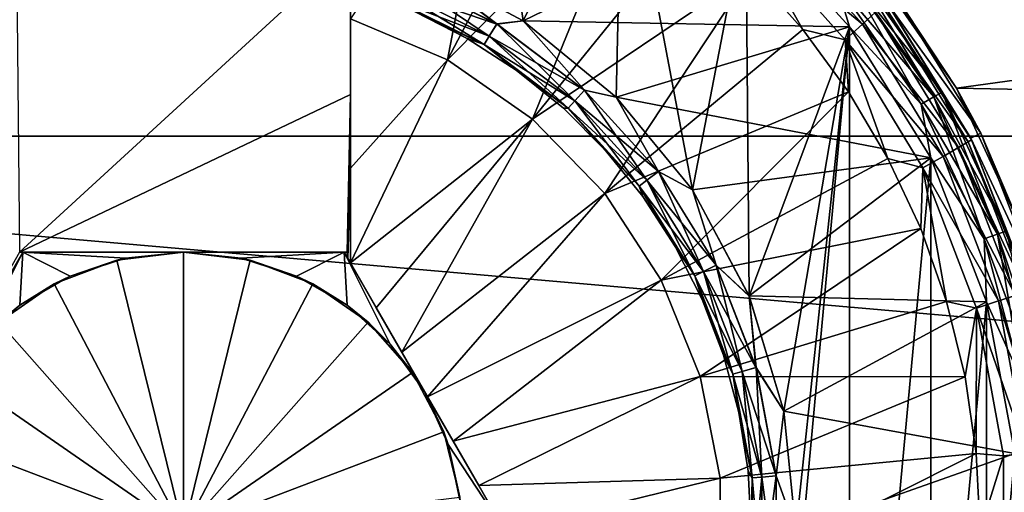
# Model space of a CAD drawing. Header units: metres. Extents: x -82 to 113, y -109 to 109.
# Tile 215 of 256: x -66.26 to -61.83, y 76.67 to 78.79. Entities that reach past the tile are written whole.
import ezdxf

# ---------------------------------------------------------------- set-up
doc = ezdxf.new("R2010")
doc.units = ezdxf.units.M
doc.layers.add('solid_20_382_013_XXX', color=7, linetype='CONTINUOUS')

msp = doc.modelspace()

# ---------------------------------------------------------------- linework, layer by layer
at = {"layer": 'solid_20_382_013_XXX'}
for points in [[(-71.32, 80.007378, -51.61792), (-51.02, 80.007355, -51.617924), (-51.02, 78.270164, -51.978916)], [(-71.32, 80.007378, -51.61792), (-51.02, 78.270164, -51.978916), (-71.32, 78.270187, -51.978912)], [(-64.167175, 79.997475, -28.4), (-63.993694, 78.787552, -28.4), (-64.469421, 79.041412, -28.4)], [(-64.167175, 79.997475, -28.4), (-63.547409, 79.689255, -28.4), (-63.993694, 78.787552, -28.4)], [(-62.047737, 78.485802, -26.25256), (-51.02, 80.007355, -26.582075), (-62.452145, 79.066757, -26.355906)], [(-62.047737, 78.485802, -26.25256), (-51.02, 78.270164, -26.221083), (-51.02, 80.007355, -26.582075)], [(-64.334213, 78.612442, -26.311182), (-64.108902, 79.78775, -26.564878), (-64.769997, 78.796982, -26.310099)], [(-64.334213, 78.612442, -26.311182), (-63.796761, 79.635437, -26.564878), (-64.108902, 79.78775, -26.564878)], [(-63.547409, 79.689255, -28.4), (-63.576363, 78.44545, -28.4), (-63.993694, 78.787552, -28.4)], [(-63.547409, 79.689255, -28.4), (-63.233936, 78.028534, -28.4), (-63.576363, 78.44545, -28.4)], [(-63.547409, 79.689255, -28.4), (-62.994686, 79.272232, -28.4), (-63.233936, 78.028534, -28.4)], [(-64.334213, 78.612442, -26.311182), (-63.500862, 79.453568, -26.564878), (-63.796761, 79.635437, -26.564878)], [(-64.334213, 78.612442, -26.311182), (-63.952225, 78.346771, -26.311182), (-63.500862, 79.453568, -26.564878)], [(-63.952225, 78.346771, -26.311182), (-63.223995, 79.243874, -26.564878), (-63.500862, 79.453568, -26.564878)], [(-62.935085, 79.288971, -26.693821), (-62.996681, 79.20401, -26.614393), (-62.470783, 78.772102, -26.693821)], [(-62.935085, 79.288971, -26.693821), (-62.470783, 78.772102, -26.693821), (-62.411156, 78.82589, -26.797577)], [(-66.053879, 79.197678, -30.4), (-68.045303, 79.272247, -30.4), (-68.511955, 78.760689, -30.4)], [(-64.469467, 79.041435, -30.4), (-63.993778, 78.787605, -30.4), (-62.994698, 79.272247, -30.4)], [(-63.993778, 78.787605, -30.4), (-62.528046, 78.760689, -30.4), (-62.994698, 79.272247, -30.4)], [(-62.994686, 79.272232, -28.4), (-62.979511, 77.552811, -28.4), (-63.233936, 78.028534, -28.4)], [(-62.588814, 78.959557, -30.415165), (-62.994698, 79.272247, -30.4), (-62.528046, 78.760689, -30.4)], [(-62.994686, 79.272232, -28.4), (-62.528065, 78.760712, -28.4), (-62.979511, 77.552811, -28.4)], [(-62.588703, 78.959648, -28.384775), (-62.528065, 78.760712, -28.4), (-62.994686, 79.272232, -28.4)], [(-63.952225, 78.346771, -26.311182), (-62.968761, 79.008324, -26.564878), (-63.223995, 79.243874, -26.564878)], [(-62.996681, 79.20401, -26.614393), (-62.968761, 79.008324, -26.564878), (-62.737572, 78.74913, -26.564878)], [(-62.548473, 78.702011, -26.614393), (-62.996681, 79.20401, -26.614393), (-62.737572, 78.74913, -26.564878)], [(-62.470783, 78.772102, -26.693821), (-62.996681, 79.20401, -26.614393), (-62.548473, 78.702011, -26.614393)], [(-66.57058, 79.041412, -30.4), (-66.053879, 79.197678, -30.4), (-68.511955, 78.760689, -30.4)], [(-66.269997, 79.113068, -27.6), (-66.255844, 77.75, -27.6), (-64.769997, 79.113037, -27.6)], [(-66.255844, 77.75, -27.6), (-64.769997, 78.456474, -27.6), (-64.769997, 79.113037, -27.6)], [(-64.769997, 78.796982, -26.310099), (-64.769997, 79.113037, -27.6), (-64.769997, 78.456474, -27.6)], [(-64.112602, 78.773026, -28.415224), (-64.554237, 78.992928, -28.415224), (-64.469421, 79.041412, -28.4)], [(-64.112526, 78.773148, -30.384836), (-64.469467, 79.041435, -30.4), (-64.554184, 78.993065, -30.384836)], [(-64.112526, 78.773148, -30.384836), (-63.993778, 78.787605, -30.4), (-64.469467, 79.041435, -30.4)], [(-64.112602, 78.773026, -28.415224), (-64.469421, 79.041412, -28.4), (-63.993694, 78.787552, -28.4)], [(-62.53904, 79.00132, -30.458523), (-62.149979, 78.445686, -30.458523), (-62.505787, 79.029228, -30.523464)], [(-62.505741, 79.029266, -28.276392), (-62.112331, 78.467415, -28.276392), (-62.538956, 79.001396, -28.341366)], [(-62.505787, 79.029228, -30.523464), (-62.112385, 78.467384, -30.523464), (-62.367832, 78.880409, -30.6)], [(-62.149979, 78.445686, -30.458523), (-62.112385, 78.467384, -30.523464), (-62.505787, 79.029228, -30.523464)], [(-62.367832, 78.880409, -28.200001), (-62.112331, 78.467415, -28.276392), (-62.505741, 79.029266, -28.276392)], [(-62.327896, 78.910492, -31.1), (-62.047737, 78.485802, -26.25256), (-62.452145, 79.066757, -26.355906)], [(-64.57769, 78.932373, -28.458633), (-64.554237, 78.992928, -28.415224), (-64.112602, 78.773026, -28.415224)], [(-64.554184, 78.993065, -30.384836), (-64.577652, 78.93248, -30.341476), (-64.146729, 78.717903, -30.341476)], [(-64.112526, 78.773148, -30.384836), (-64.554184, 78.993065, -30.384836), (-64.146729, 78.717903, -30.341476)], [(-63.952225, 78.346771, -26.311182), (-63.628075, 78.012985, -26.311182), (-62.968761, 79.008324, -26.564878)], [(-63.628075, 78.012985, -26.311182), (-62.737572, 78.74913, -26.564878), (-62.968761, 79.008324, -26.564878)], [(-62.588814, 78.959557, -30.415165), (-62.206249, 78.413193, -30.415165), (-62.53904, 79.00132, -30.458523)], [(-62.538956, 79.001396, -28.341366), (-62.149883, 78.44574, -28.341366), (-62.588703, 78.959648, -28.384775)], [(-62.206249, 78.413193, -30.415165), (-62.149979, 78.445686, -30.458523), (-62.53904, 79.00132, -30.458523)], [(-62.112331, 78.467415, -28.276392), (-62.149883, 78.44574, -28.341366), (-62.538956, 79.001396, -28.341366)], [(-62.588814, 78.959557, -30.415165), (-62.528046, 78.760689, -30.4), (-62.206249, 78.413193, -30.415165)], [(-62.588703, 78.959648, -28.384775), (-62.206123, 78.413269, -28.384775), (-62.528065, 78.760712, -28.4)], [(-62.149883, 78.44574, -28.341366), (-62.206123, 78.413269, -28.384775), (-62.588703, 78.959648, -28.384775)], [(-64.14679, 78.717812, -28.458633), (-64.593353, 78.891945, -28.523609), (-64.57769, 78.932373, -28.458633)], [(-64.593353, 78.891945, -28.523609), (-64.169617, 78.680946, -28.523609), (-64.482819, 78.829544, -28.6)], [(-64.14679, 78.717812, -28.458633), (-64.169617, 78.680946, -28.523609), (-64.593353, 78.891945, -28.523609)], [(-64.577652, 78.93248, -30.341476), (-64.59333, 78.891998, -30.276537), (-64.169586, 78.681, -30.276537)], [(-64.59333, 78.891998, -30.276537), (-64.482819, 78.829544, -30.200001), (-64.245003, 78.708366, -30.200001)], [(-64.169586, 78.681, -30.276537), (-64.59333, 78.891998, -30.276537), (-64.245003, 78.708366, -30.200001)], [(-64.14679, 78.717812, -28.458633), (-64.57769, 78.932373, -28.458633), (-64.112602, 78.773026, -28.415224)], [(-64.146729, 78.717903, -30.341476), (-64.577652, 78.93248, -30.341476), (-64.169586, 78.681, -30.276537)], [(-62.367775, 78.880333, -31.1), (-61.939358, 78.282982, -31.1), (-62.327896, 78.910492, -31.1)], [(-62.327896, 78.910492, -31.1), (-61.939358, 78.282982, -31.1), (-62.047737, 78.485802, -26.25256)], [(-62.411156, 78.82589, -26.797577), (-61.995308, 78.24472, -26.918541), (-62.373684, 78.859703, -26.918541)], [(-62.373684, 78.859703, -26.918541), (-61.980453, 78.253319, -27.048277), (-62.36092, 78.871223, -27.048277)], [(-62.373684, 78.859703, -26.918541), (-61.995308, 78.24472, -26.918541), (-61.980453, 78.253319, -27.048277)], [(-62.367832, 78.880409, -30.6), (-61.984104, 78.260666, -30.6), (-62.367775, 78.880333, -31.1)], [(-62.112385, 78.467384, -30.523464), (-61.984104, 78.260666, -30.6), (-62.367832, 78.880409, -30.6)], [(-62.367832, 78.880409, -28.200001), (-61.984104, 78.260666, -28.200001), (-62.112331, 78.467415, -28.276392)], [(-62.36092, 78.871223, -27.048277), (-61.984104, 78.260666, -28.200001), (-62.367832, 78.880409, -28.200001)], [(-62.367775, 78.880333, -31.1), (-61.984093, 78.260643, -31.1), (-61.939358, 78.282982, -31.1)], [(-61.984104, 78.260666, -30.6), (-61.984093, 78.260643, -31.1), (-62.367775, 78.880333, -31.1)], [(-62.36092, 78.871223, -27.048277), (-61.980453, 78.253319, -27.048277), (-61.984104, 78.260666, -28.200001)], [(-64.245003, 78.708366, -28.6), (-64.245003, 78.708366, -30.200001), (-64.482819, 78.829544, -30.200001)], [(-64.482819, 78.829544, -28.6), (-64.245003, 78.708366, -28.6), (-64.482819, 78.829544, -30.200001)], [(-64.169617, 78.680946, -28.523609), (-64.245003, 78.708366, -28.6), (-64.482819, 78.829544, -28.6)], [(-62.470783, 78.772102, -26.693821), (-62.03891, 78.219498, -26.797577), (-62.411156, 78.82589, -26.797577)], [(-62.411156, 78.82589, -26.797577), (-62.03891, 78.219498, -26.797577), (-61.995308, 78.24472, -26.918541)], [(-64.769997, 78.706375, -26.295313), (-64.769997, 78.796982, -26.310099), (-64.769997, 78.456474, -27.6)], [(-64.769997, 78.126534, -26.215057), (-64.769997, 78.796982, -26.310099), (-64.769997, 78.706375, -26.295313)], [(-64.334213, 78.612442, -26.311182), (-64.769997, 78.796982, -26.310099), (-64.769997, 78.126534, -26.215057)], [(-64.14679, 78.717812, -28.458633), (-64.112602, 78.773026, -28.415224), (-63.718899, 78.475716, -28.415224)], [(-64.112526, 78.773148, -30.384836), (-64.146729, 78.717903, -30.341476), (-63.762573, 78.427803, -30.341476)], [(-63.718899, 78.475716, -28.415224), (-64.112602, 78.773026, -28.415224), (-63.993694, 78.787552, -28.4)], [(-63.718803, 78.475822, -30.384836), (-63.993778, 78.787605, -30.4), (-64.112526, 78.773148, -30.384836)], [(-63.718803, 78.475822, -30.384836), (-64.112526, 78.773148, -30.384836), (-63.762573, 78.427803, -30.341476)], [(-63.993778, 78.787605, -30.4), (-63.576424, 78.445511, -30.4), (-62.528046, 78.760689, -30.4)], [(-63.718803, 78.475822, -30.384836), (-63.576424, 78.445511, -30.4), (-63.993778, 78.787605, -30.4)], [(-63.718899, 78.475716, -28.415224), (-63.993694, 78.787552, -28.4), (-63.576363, 78.44545, -28.4)], [(-63.576424, 78.445511, -30.4), (-62.163429, 78.172104, -30.4), (-62.528046, 78.760689, -30.4)], [(-62.528065, 78.760712, -28.4), (-62.99469, 73.72776, -28.4), (-62.77, 76.499878, -28.4)], [(-62.528065, 78.760712, -28.4), (-62.528019, 74.239349, -28.4), (-62.99469, 73.72776, -28.4)], [(-62.528065, 78.760712, -28.4), (-62.822872, 77.036652, -28.4), (-62.979511, 77.552811, -28.4)], [(-62.528065, 78.760712, -28.4), (-62.77, 76.499878, -28.4), (-62.822872, 77.036652, -28.4)], [(-62.470783, 78.772102, -26.693821), (-62.548473, 78.702011, -26.614393), (-62.108276, 78.179375, -26.693821)], [(-62.528065, 78.760712, -28.4), (-62.16346, 78.172165, -28.4), (-62.528019, 74.239349, -28.4)], [(-62.206123, 78.413269, -28.384775), (-62.16346, 78.172165, -28.4), (-62.528065, 78.760712, -28.4)], [(-62.206249, 78.413193, -30.415165), (-62.528046, 78.760689, -30.4), (-62.163429, 78.172104, -30.4)], [(-62.470783, 78.772102, -26.693821), (-62.108276, 78.179375, -26.693821), (-62.03891, 78.219498, -26.797577)], [(-63.76265, 78.427719, -28.458633), (-64.169617, 78.680946, -28.523609), (-64.14679, 78.717812, -28.458633)], [(-64.146729, 78.717903, -30.341476), (-64.169586, 78.681, -30.276537), (-63.791821, 78.395721, -30.276537)], [(-63.76265, 78.427719, -28.458633), (-64.14679, 78.717812, -28.458633), (-63.718899, 78.475716, -28.415224)], [(-63.762573, 78.427803, -30.341476), (-64.146729, 78.717903, -30.341476), (-63.791821, 78.395721, -30.276537)], [(-63.628075, 78.012985, -26.311182), (-62.5326, 78.468742, -26.564878), (-62.737572, 78.74913, -26.564878)], [(-62.548473, 78.702011, -26.614393), (-62.737572, 78.74913, -26.564878), (-62.5326, 78.468742, -26.564878)], [(-64.769997, 78.126534, -26.215057), (-64.769997, 78.706375, -26.295313), (-64.769997, 78.456474, -27.6)], [(-64.169586, 78.681, -30.276537), (-64.245003, 78.708366, -30.200001), (-64.021149, 78.562996, -30.200001)], [(-64.021149, 78.562996, -28.6), (-64.021149, 78.562996, -30.200001), (-64.245003, 78.708366, -30.200001)], [(-64.245003, 78.708366, -28.6), (-64.021149, 78.562996, -28.6), (-64.245003, 78.708366, -30.200001)], [(-64.169617, 78.680946, -28.523609), (-64.021149, 78.562996, -28.6), (-64.245003, 78.708366, -28.6)], [(-64.169617, 78.680946, -28.523609), (-63.791859, 78.395676, -28.523609), (-64.021149, 78.562996, -28.6)], [(-63.76265, 78.427719, -28.458633), (-63.791859, 78.395676, -28.523609), (-64.169617, 78.680946, -28.523609)], [(-64.169586, 78.681, -30.276537), (-64.021149, 78.562996, -30.200001), (-63.813717, 78.39502, -30.200001)], [(-63.791821, 78.395721, -30.276537), (-64.169586, 78.681, -30.276537), (-63.813717, 78.39502, -30.200001)], [(-62.548473, 78.702011, -26.614393), (-62.5326, 78.468742, -26.564878), (-62.355785, 78.1698, -26.564878)], [(-62.19865, 78.127098, -26.614393), (-62.548473, 78.702011, -26.614393), (-62.355785, 78.1698, -26.564878)], [(-62.108276, 78.179375, -26.693821), (-62.548473, 78.702011, -26.614393), (-62.19865, 78.127098, -26.614393)], [(-64.334213, 78.612442, -26.311182), (-64.769997, 78.126534, -26.215057), (-64.769997, 77.700958, -26.171783)], [(-64.334213, 78.612442, -26.311182), (-64.769997, 77.700958, -26.171783), (-63.952225, 78.346771, -26.311182)], [(-63.813717, 78.39502, -28.6), (-63.813717, 78.39502, -30.200001), (-64.021149, 78.562996, -30.200001)], [(-64.021149, 78.562996, -28.6), (-63.813717, 78.39502, -28.6), (-64.021149, 78.562996, -30.200001)], [(-63.791859, 78.395676, -28.523609), (-63.813717, 78.39502, -28.6), (-64.021149, 78.562996, -28.6)], [(-66.255844, 77.75, -27.6), (-64.784157, 77.75, -27.6), (-64.769997, 78.456474, -27.6)], [(-64.769997, 78.126534, -26.215057), (-64.769997, 78.456474, -27.6), (-64.784157, 77.75, -27.6)], [(-63.76265, 78.427719, -28.458633), (-63.718899, 78.475716, -28.415224), (-63.386532, 78.111122, -28.415224)], [(-63.718803, 78.475822, -30.384836), (-63.762573, 78.427803, -30.341476), (-63.438267, 78.072052, -30.341476)], [(-63.386532, 78.111122, -28.415224), (-63.718899, 78.475716, -28.415224), (-63.576363, 78.44545, -28.4)], [(-63.386414, 78.111206, -30.384836), (-63.576424, 78.445511, -30.4), (-63.718803, 78.475822, -30.384836)], [(-63.386414, 78.111206, -30.384836), (-63.718803, 78.475822, -30.384836), (-63.438267, 78.072052, -30.341476)], [(-63.628075, 78.012985, -26.311182), (-63.373718, 77.623375, -26.311182), (-62.5326, 78.468742, -26.564878)], [(-63.373718, 77.623375, -26.311182), (-62.355785, 78.1698, -26.564878), (-62.5326, 78.468742, -26.564878)], [(-62.149979, 78.445686, -30.458523), (-61.863312, 77.830925, -30.458523), (-62.112385, 78.467384, -30.523464)], [(-62.112331, 78.467415, -28.276392), (-61.822464, 77.845795, -28.276392), (-62.149883, 78.44574, -28.341366)], [(-62.112385, 78.467384, -30.523464), (-61.822521, 77.845772, -30.523464), (-61.984104, 78.260666, -30.6)], [(-61.863312, 77.830925, -30.458523), (-61.822521, 77.845772, -30.523464), (-62.112385, 78.467384, -30.523464)], [(-61.984104, 78.260666, -28.200001), (-61.822464, 77.845795, -28.276392), (-62.112331, 78.467415, -28.276392)], [(-61.755127, 77.851204, -26.170414), (-51.02, 78.270164, -26.221083), (-62.047737, 78.485802, -26.25256)], [(-61.939358, 78.282982, -31.1), (-61.755127, 77.851204, -26.170414), (-62.047737, 78.485802, -26.25256)], [(-63.438354, 78.071983, -28.458633), (-63.791859, 78.395676, -28.523609), (-63.76265, 78.427719, -28.458633)], [(-63.762573, 78.427803, -30.341476), (-63.791821, 78.395721, -30.276537), (-63.472908, 78.045891, -30.276537)], [(-63.438354, 78.071983, -28.458633), (-63.76265, 78.427719, -28.458633), (-63.386532, 78.111122, -28.415224)], [(-63.438267, 78.072052, -30.341476), (-63.762573, 78.427803, -30.341476), (-63.472908, 78.045891, -30.276537)], [(-63.576424, 78.445511, -30.4), (-63.234024, 78.028664, -30.4), (-62.163429, 78.172104, -30.4)], [(-63.386414, 78.111206, -30.384836), (-63.234024, 78.028664, -30.4), (-63.576424, 78.445511, -30.4)], [(-63.386532, 78.111122, -28.415224), (-63.576363, 78.44545, -28.4), (-63.233936, 78.028534, -28.4)], [(-62.206249, 78.413193, -30.415165), (-61.92437, 77.808701, -30.415165), (-62.149979, 78.445686, -30.458523)], [(-62.206249, 78.413193, -30.415165), (-62.163429, 78.172104, -30.4), (-61.92437, 77.808701, -30.415165)], [(-62.149883, 78.44574, -28.341366), (-61.863209, 77.830963, -28.341366), (-62.206123, 78.413269, -28.384775)], [(-62.206123, 78.413269, -28.384775), (-61.924232, 77.808754, -28.384775), (-62.16346, 78.172165, -28.4)], [(-61.863209, 77.830963, -28.341366), (-61.924232, 77.808754, -28.384775), (-62.206123, 78.413269, -28.384775)], [(-61.92437, 77.808701, -30.415165), (-61.863312, 77.830925, -30.458523), (-62.149979, 78.445686, -30.458523)], [(-61.822464, 77.845795, -28.276392), (-61.863209, 77.830963, -28.341366), (-62.149883, 78.44574, -28.341366)], [(-63.791821, 78.395721, -30.276537), (-63.813717, 78.39502, -30.200001), (-63.624981, 78.206284, -30.200001)], [(-63.791859, 78.395676, -28.523609), (-63.624981, 78.206284, -28.6), (-63.813717, 78.39502, -28.6)], [(-63.624981, 78.206284, -28.6), (-63.624981, 78.206284, -30.200001), (-63.813717, 78.39502, -30.200001)], [(-63.813717, 78.39502, -28.6), (-63.624981, 78.206284, -28.6), (-63.813717, 78.39502, -30.200001)], [(-63.791859, 78.395676, -28.523609), (-63.472954, 78.04586, -28.523609), (-63.624981, 78.206284, -28.6)], [(-63.438354, 78.071983, -28.458633), (-63.472954, 78.04586, -28.523609), (-63.791859, 78.395676, -28.523609)], [(-63.472908, 78.045891, -30.276537), (-63.791821, 78.395721, -30.276537), (-63.624981, 78.206284, -30.200001)], [(-64.654091, 77.500198, -26.162647), (-63.952225, 78.346771, -26.311182), (-64.769997, 77.700958, -26.171783)], [(-64.654091, 77.500198, -26.162647), (-64.539207, 77.301224, -26.1574), (-63.952225, 78.346771, -26.311182)], [(-64.539207, 77.301224, -26.1574), (-63.628075, 78.012985, -26.311182), (-63.952225, 78.346771, -26.311182)], [(-61.984093, 78.260643, -31.1), (-61.672707, 77.594688, -31.1), (-61.939358, 78.282982, -31.1)], [(-61.939358, 78.282982, -31.1), (-61.672707, 77.594688, -31.1), (-61.755127, 77.851204, -26.170414)], [(-71.32, 78.270187, -51.978912), (-51.02, 78.270164, -51.978916), (-51.02, 76.5, -52.099998)], [(-71.32, 78.270187, -51.978912), (-51.02, 76.5, -52.099998), (-71.32, 76.5, -52.099998)], [(-62.03891, 78.219498, -26.797577), (-61.735741, 77.570923, -26.918541), (-61.995308, 78.24472, -26.918541)], [(-61.995308, 78.24472, -26.918541), (-61.719444, 77.576233, -27.048277), (-61.980453, 78.253319, -27.048277)], [(-61.995308, 78.24472, -26.918541), (-61.735741, 77.570923, -26.918541), (-61.719444, 77.576233, -27.048277)], [(-61.984104, 78.260666, -30.6), (-61.720787, 77.580971, -30.6), (-61.984093, 78.260643, -31.1)], [(-61.822521, 77.845772, -30.523464), (-61.720787, 77.580971, -30.6), (-61.984104, 78.260666, -30.6)], [(-61.984104, 78.260666, -28.200001), (-61.720787, 77.580971, -28.200001), (-61.822464, 77.845795, -28.276392)], [(-61.980453, 78.253319, -27.048277), (-61.720787, 77.580971, -28.200001), (-61.984104, 78.260666, -28.200001)], [(-61.984093, 78.260643, -31.1), (-61.720783, 77.580956, -31.1), (-61.672707, 77.594688, -31.1)], [(-61.720787, 77.580971, -30.6), (-61.720783, 77.580956, -31.1), (-61.984093, 78.260643, -31.1)], [(-61.980453, 78.253319, -27.048277), (-61.719444, 77.576233, -27.048277), (-61.720787, 77.580971, -28.200001)], [(-63.472908, 78.045891, -30.276537), (-63.624981, 78.206284, -30.200001), (-63.457008, 77.998856, -30.200001)], [(-63.457008, 77.998856, -28.6), (-63.457008, 77.998856, -30.200001), (-63.624981, 78.206284, -30.200001)], [(-63.624981, 78.206284, -28.6), (-63.457008, 77.998856, -28.6), (-63.624981, 78.206284, -30.200001)], [(-63.472954, 78.04586, -28.523609), (-63.457008, 77.998856, -28.6), (-63.624981, 78.206284, -28.6)], [(-62.108276, 78.179375, -26.693821), (-61.783573, 77.555351, -26.797577), (-62.03891, 78.219498, -26.797577)], [(-62.03891, 78.219498, -26.797577), (-61.783573, 77.555351, -26.797577), (-61.735741, 77.570923, -26.918541)], [(-63.373718, 77.623375, -26.311182), (-62.208786, 77.855125, -26.564878), (-62.355785, 78.1698, -26.564878)], [(-63.234024, 78.028664, -30.4), (-62.979588, 77.553001, -30.4), (-62.163429, 78.172104, -30.4)], [(-62.979588, 77.553001, -30.4), (-61.913246, 77.526558, -30.4), (-62.163429, 78.172104, -30.4)], [(-62.16346, 78.172165, -28.4), (-62.163399, 74.827957, -28.4), (-62.528019, 74.239349, -28.4)], [(-62.19865, 78.127098, -26.614393), (-62.355785, 78.1698, -26.564878), (-62.208786, 77.855125, -26.564878)], [(-62.108276, 78.179375, -26.693821), (-62.19865, 78.127098, -26.614393), (-61.859669, 77.530586, -26.693821)], [(-62.16346, 78.172165, -28.4), (-61.913277, 77.526657, -28.4), (-62.163399, 74.827957, -28.4)], [(-61.924232, 77.808754, -28.384775), (-61.913277, 77.526657, -28.4), (-62.16346, 78.172165, -28.4)], [(-61.92437, 77.808701, -30.415165), (-62.163429, 78.172104, -30.4), (-61.913246, 77.526558, -30.4)], [(-62.108276, 78.179375, -26.693821), (-61.859669, 77.530586, -26.693821), (-61.783573, 77.555351, -26.797577)], [(-64.781441, 77.720772, -27.6), (-64.769997, 78.126534, -26.215057), (-64.784157, 77.75, -27.6)], [(-64.781441, 77.720772, -27.6), (-64.769997, 77.700958, -27.6), (-64.769997, 78.126534, -26.215057)], [(-64.769997, 77.700958, -27.6), (-64.769997, 77.700958, -26.171783), (-64.769997, 78.126534, -26.215057)], [(-63.438354, 78.071983, -28.458633), (-63.386532, 78.111122, -28.415224), (-63.126812, 77.691666, -28.415224)], [(-63.386414, 78.111206, -30.384836), (-63.438267, 78.072052, -30.341476), (-63.184845, 77.662766, -30.341476)], [(-63.126812, 77.691666, -28.415224), (-63.386532, 78.111122, -28.415224), (-63.233936, 78.028534, -28.4)], [(-63.126682, 77.691727, -30.384836), (-63.234024, 78.028664, -30.4), (-63.386414, 78.111206, -30.384836)], [(-63.126682, 77.691727, -30.384836), (-63.386414, 78.111206, -30.384836), (-63.184845, 77.662766, -30.341476)], [(-62.19865, 78.127098, -26.614393), (-62.208786, 77.855125, -26.564878), (-62.092995, 77.527679, -26.564878)], [(-61.958797, 77.498322, -26.614393), (-62.19865, 78.127098, -26.614393), (-62.092995, 77.527679, -26.564878)], [(-61.859669, 77.530586, -26.693821), (-62.19865, 78.127098, -26.614393), (-61.958797, 77.498322, -26.614393)], [(-63.184944, 77.66272, -28.458633), (-63.472954, 78.04586, -28.523609), (-63.438354, 78.071983, -28.458633)], [(-63.438267, 78.072052, -30.341476), (-63.472908, 78.045891, -30.276537), (-63.223705, 77.643417, -30.276537)], [(-63.184944, 77.66272, -28.458633), (-63.438354, 78.071983, -28.458633), (-63.126812, 77.691666, -28.415224)], [(-63.184845, 77.662766, -30.341476), (-63.438267, 78.072052, -30.341476), (-63.223705, 77.643417, -30.276537)], [(-64.539207, 77.301224, -26.1574), (-64.42366, 77.101082, -26.155943), (-63.628075, 78.012985, -26.311182)], [(-64.42366, 77.101082, -26.155943), (-63.373718, 77.623375, -26.311182), (-63.628075, 78.012985, -26.311182)], [(-63.472954, 78.04586, -28.523609), (-63.223759, 77.643394, -28.523609), (-63.457008, 77.998856, -28.6)], [(-63.184944, 77.66272, -28.458633), (-63.223759, 77.643394, -28.523609), (-63.472954, 78.04586, -28.523609)], [(-63.472908, 78.045891, -30.276537), (-63.457008, 77.998856, -30.200001), (-63.311634, 77.775002, -30.200001)], [(-63.223705, 77.643417, -30.276537), (-63.472908, 78.045891, -30.276537), (-63.311634, 77.775002, -30.200001)], [(-63.126682, 77.691727, -30.384836), (-62.979588, 77.553001, -30.4), (-63.234024, 78.028664, -30.4)], [(-63.126812, 77.691666, -28.415224), (-63.233936, 78.028534, -28.4), (-62.979511, 77.552811, -28.4)], [(-63.311634, 77.775002, -28.6), (-63.311634, 77.775002, -30.200001), (-63.457008, 77.998856, -30.200001)], [(-63.457008, 77.998856, -28.6), (-63.311634, 77.775002, -28.6), (-63.457008, 77.998856, -30.200001)], [(-63.223759, 77.643394, -28.523609), (-63.311634, 77.775002, -28.6), (-63.457008, 77.998856, -28.6)], [(-63.373718, 77.623375, -26.311182), (-63.19854, 77.192329, -26.311182), (-62.208786, 77.855125, -26.564878)], [(-63.19854, 77.192329, -26.311182), (-62.092995, 77.527679, -26.564878), (-62.208786, 77.855125, -26.564878)], [(-61.92437, 77.808701, -30.415165), (-61.75174, 77.164444, -30.415165), (-61.863312, 77.830925, -30.458523)], [(-61.863209, 77.830963, -28.341366), (-61.687645, 77.175751, -28.341366), (-61.924232, 77.808754, -28.384775)], [(-61.863312, 77.830925, -30.458523), (-61.687752, 77.175728, -30.458523), (-61.822521, 77.845772, -30.523464)], [(-61.75174, 77.164444, -30.415165), (-61.687752, 77.175728, -30.458523), (-61.863312, 77.830925, -30.458523)], [(-61.822464, 77.845795, -28.276392), (-61.644943, 77.183273, -28.276392), (-61.863209, 77.830963, -28.341366)], [(-61.644943, 77.183273, -28.276392), (-61.687645, 77.175751, -28.341366), (-61.863209, 77.830963, -28.341366)], [(-61.92437, 77.808701, -30.415165), (-61.913246, 77.526558, -30.4), (-61.75174, 77.164444, -30.415165)], [(-61.924232, 77.808754, -28.384775), (-61.751598, 77.164474, -28.384775), (-61.913277, 77.526657, -28.4)], [(-61.687645, 77.175751, -28.341366), (-61.751598, 77.164474, -28.384775), (-61.924232, 77.808754, -28.384775)], [(-66.241005, 77.75, -28.034979), (-66.255844, 77.75, -27.6), (-66.963379, 76.5, -29.6)], [(-66.241692, 77.75, -28.442295), (-66.241005, 77.75, -28.034979), (-66.963379, 76.5, -29.6)], [(-66.241692, 77.75, -28.831915), (-66.241692, 77.75, -28.442295), (-66.963379, 76.5, -29.6)], [(-66.241692, 77.75, -29.214453), (-66.241692, 77.75, -28.831915), (-66.963379, 76.5, -29.6)], [(-66.602531, 77.125, -29.6), (-66.241692, 77.75, -29.214453), (-66.963379, 76.5, -29.6)], [(-66.602531, 77.125, -29.6), (-66.241692, 77.75, -29.6), (-66.241692, 77.75, -29.214453)], [(-66.44886, 77.336479, -29.6), (-66.241692, 77.75, -29.6), (-66.602531, 77.125, -29.6)], [(-66.254883, 77.511169, -29.6), (-66.241692, 77.75, -29.6), (-66.44886, 77.336479, -29.6)], [(-66.241005, 77.75, -28.034979), (-64.784157, 77.75, -27.6), (-66.255844, 77.75, -27.6)], [(-66.028252, 77.642006, -29.6), (-66.241692, 77.75, -29.6), (-66.254883, 77.511169, -29.6)], [(-64.798309, 77.75, -28.308971), (-66.241005, 77.75, -28.034979), (-66.241692, 77.75, -28.442295)], [(-64.798309, 77.75, -28.308971), (-66.241692, 77.75, -28.442295), (-66.241692, 77.75, -28.831915)], [(-64.798309, 77.75, -28.959791), (-66.241692, 77.75, -28.831915), (-66.241692, 77.75, -29.214453)], [(-64.798309, 77.75, -28.959791), (-64.798309, 77.75, -28.308971), (-66.241692, 77.75, -28.831915)], [(-64.798309, 77.75, -28.959791), (-66.241692, 77.75, -29.214453), (-66.241692, 77.75, -29.6)], [(-65.519997, 77.75, -29.6), (-64.798309, 77.75, -28.959791), (-66.241692, 77.75, -29.6)], [(-65.779984, 77.722664, -29.6), (-65.519997, 77.75, -29.6), (-66.241692, 77.75, -29.6)], [(-65.779984, 77.722664, -29.6), (-66.241692, 77.75, -29.6), (-66.028252, 77.642006, -29.6)], [(-64.798309, 77.75, -28.308971), (-64.784157, 77.75, -27.6), (-66.241005, 77.75, -28.034979)], [(-65.819122, 77.713684, -30.6), (-65.519997, 76.5, -31.321688), (-65.519997, 77.75, -30.6)], [(-65.779984, 77.722664, -29.6), (-65.819122, 77.713684, -30.6), (-65.519997, 77.75, -30.6)], [(-65.779984, 77.722664, -29.6), (-65.519997, 77.75, -30.6), (-65.519997, 77.75, -29.6)], [(-65.519997, 77.75, -29.6), (-64.798309, 77.75, -29.6), (-64.798309, 77.75, -28.959791)], [(-65.260017, 77.722664, -29.6), (-64.798309, 77.75, -29.6), (-65.519997, 77.75, -29.6)], [(-65.220879, 77.713684, -30.6), (-65.519997, 77.75, -29.6), (-65.519997, 77.75, -30.6)], [(-65.220879, 77.713684, -30.6), (-65.260017, 77.722664, -29.6), (-65.519997, 77.75, -29.6)], [(-65.519997, 76.5, -31.321688), (-65.220879, 77.713684, -30.6), (-65.519997, 77.75, -30.6)], [(-65.011742, 77.642006, -29.6), (-64.798309, 77.75, -29.6), (-65.260017, 77.722664, -29.6)], [(-64.785118, 77.511169, -29.6), (-64.798309, 77.75, -29.6), (-65.011742, 77.642006, -29.6)], [(-64.798309, 77.75, -28.308971), (-64.781441, 77.720772, -27.6), (-64.784157, 77.75, -27.6)], [(-64.798309, 77.75, -28.308971), (-64.769997, 77.700958, -27.6), (-64.781441, 77.720772, -27.6)], [(-64.798309, 77.75, -28.308971), (-64.076622, 76.5, -26.174604), (-64.769997, 77.700958, -27.6)], [(-64.798309, 77.75, -28.959791), (-64.076622, 76.5, -26.174604), (-64.798309, 77.75, -28.308971)], [(-64.798309, 77.75, -29.6), (-64.076622, 76.5, -26.174604), (-64.798309, 77.75, -28.959791)], [(-64.437469, 77.125, -29.6), (-64.076622, 76.5, -26.174604), (-64.798309, 77.75, -29.6)], [(-64.591133, 77.336479, -29.6), (-64.437469, 77.125, -29.6), (-64.798309, 77.75, -29.6)], [(-64.591133, 77.336479, -29.6), (-64.798309, 77.75, -29.6), (-64.785118, 77.511169, -29.6)], [(-63.223705, 77.643417, -30.276537), (-63.311634, 77.775002, -30.200001), (-63.19046, 77.537178, -30.200001)], [(-63.19046, 77.537178, -28.6), (-63.19046, 77.537178, -30.200001), (-63.311634, 77.775002, -30.200001)], [(-63.311634, 77.775002, -28.6), (-63.19046, 77.537178, -28.6), (-63.311634, 77.775002, -30.200001)], [(-63.223759, 77.643394, -28.523609), (-63.19046, 77.537178, -28.6), (-63.311634, 77.775002, -28.6)], [(-65.819122, 77.713684, -30.6), (-66.100906, 77.606819, -30.6), (-65.519997, 76.5, -31.321688)], [(-66.028252, 77.642006, -29.6), (-66.100906, 77.606819, -30.6), (-65.819122, 77.713684, -30.6)], [(-65.779984, 77.722664, -29.6), (-66.028252, 77.642006, -29.6), (-65.819122, 77.713684, -30.6)], [(-65.519997, 76.5, -31.321688), (-64.939095, 77.606819, -30.6), (-65.220879, 77.713684, -30.6)], [(-65.220879, 77.713684, -30.6), (-65.011742, 77.642006, -29.6), (-65.260017, 77.722664, -29.6)], [(-65.220879, 77.713684, -30.6), (-64.939095, 77.606819, -30.6), (-65.011742, 77.642006, -29.6)], [(-64.076622, 76.5, -26.174604), (-64.769997, 77.700958, -26.171783), (-64.769997, 77.700958, -27.6)], [(-64.193413, 76.702286, -26.164461), (-64.769997, 77.700958, -26.171783), (-64.076622, 76.5, -26.174604)], [(-64.654091, 77.500198, -26.162647), (-64.769997, 77.700958, -26.171783), (-64.193413, 76.702286, -26.164461)], [(-63.011055, 77.21386, -28.458633), (-63.223759, 77.643394, -28.523609), (-63.184944, 77.66272, -28.458633)], [(-63.184845, 77.662766, -30.341476), (-63.223705, 77.643417, -30.276537), (-63.0527, 77.202003, -30.276537)], [(-63.184944, 77.66272, -28.458633), (-63.126812, 77.691666, -28.415224), (-62.948593, 77.231628, -28.415224)], [(-63.011055, 77.21386, -28.458633), (-63.184944, 77.66272, -28.458633), (-62.948593, 77.231628, -28.415224)], [(-63.126682, 77.691727, -30.384836), (-63.184845, 77.662766, -30.341476), (-63.010948, 77.21389, -30.341476)], [(-63.010948, 77.21389, -30.341476), (-63.184845, 77.662766, -30.341476), (-63.0527, 77.202003, -30.276537)], [(-62.948593, 77.231628, -28.415224), (-63.126812, 77.691666, -28.415224), (-62.979511, 77.552811, -28.4)], [(-62.948456, 77.231667, -30.384836), (-62.979588, 77.553001, -30.4), (-63.126682, 77.691727, -30.384836)], [(-62.948456, 77.231667, -30.384836), (-63.126682, 77.691727, -30.384836), (-63.010948, 77.21389, -30.341476)], [(-66.028252, 77.642006, -29.6), (-66.254883, 77.511169, -29.6), (-66.100906, 77.606819, -30.6)], [(-64.939095, 77.606819, -30.6), (-64.785118, 77.511169, -29.6), (-65.011742, 77.642006, -29.6)], [(-64.42366, 77.101082, -26.155943), (-64.30825, 76.901192, -26.15831), (-63.373718, 77.623375, -26.311182)], [(-64.30825, 76.901192, -26.15831), (-63.19854, 77.192329, -26.311182), (-63.373718, 77.623375, -26.311182)], [(-63.223759, 77.643394, -28.523609), (-63.052761, 77.201988, -28.523609), (-63.19046, 77.537178, -28.6)], [(-63.011055, 77.21386, -28.458633), (-63.052761, 77.201988, -28.523609), (-63.223759, 77.643394, -28.523609)], [(-63.223705, 77.643417, -30.276537), (-63.19046, 77.537178, -30.200001), (-63.094807, 77.287994, -30.200001)], [(-63.0527, 77.202003, -30.276537), (-63.223705, 77.643417, -30.276537), (-63.094807, 77.287994, -30.200001)], [(-66.100906, 77.606819, -30.6), (-66.348915, 77.435631, -30.6), (-65.519997, 76.5, -31.321688)], [(-66.254883, 77.511169, -29.6), (-66.348915, 77.435631, -30.6), (-66.100906, 77.606819, -30.6)], [(-65.519997, 76.5, -31.321688), (-64.691086, 77.435631, -30.6), (-64.939095, 77.606819, -30.6)], [(-64.939095, 77.606819, -30.6), (-64.691086, 77.435631, -30.6), (-64.785118, 77.511169, -29.6)], [(-63.19854, 77.192329, -26.311182), (-62.009495, 77.190544, -26.564878), (-62.092995, 77.527679, -26.564878)], [(-63.094807, 77.287994, -28.6), (-63.094807, 77.287994, -30.200001), (-63.19046, 77.537178, -30.200001)], [(-63.19046, 77.537178, -28.6), (-63.094807, 77.287994, -28.6), (-63.19046, 77.537178, -30.200001)], [(-63.052761, 77.201988, -28.523609), (-63.094807, 77.287994, -28.6), (-63.19046, 77.537178, -28.6)], [(-62.979588, 77.553001, -30.4), (-62.822922, 77.036896, -30.4), (-61.913246, 77.526558, -30.4)], [(-62.948456, 77.231667, -30.384836), (-62.822922, 77.036896, -30.4), (-62.979588, 77.553001, -30.4)], [(-62.948593, 77.231628, -28.415224), (-62.979511, 77.552811, -28.4), (-62.822872, 77.036652, -28.4)], [(-62.822922, 77.036896, -30.4), (-61.786011, 76.846123, -30.4), (-61.913246, 77.526558, -30.4)], [(-61.913277, 77.526657, -28.4), (-61.913212, 75.473557, -28.4), (-62.163399, 74.827957, -28.4)], [(-61.958797, 77.498322, -26.614393), (-62.092995, 77.527679, -26.564878), (-62.009495, 77.190544, -26.564878)], [(-61.859669, 77.530586, -26.693821), (-61.958797, 77.498322, -26.614393), (-61.73325, 76.847397, -26.693821)], [(-61.913277, 77.526657, -28.4), (-61.786022, 76.846252, -28.4), (-61.913212, 75.473557, -28.4)], [(-61.751598, 77.164474, -28.384775), (-61.786022, 76.846252, -28.4), (-61.913277, 77.526657, -28.4)], [(-61.75174, 77.164444, -30.415165), (-61.913246, 77.526558, -30.4), (-61.786011, 76.846123, -30.4)], [(-61.859669, 77.530586, -26.693821), (-61.653725, 76.855766, -26.797577), (-61.783573, 77.555351, -26.797577)], [(-61.859669, 77.530586, -26.693821), (-61.73325, 76.847397, -26.693821), (-61.653725, 76.855766, -26.797577)], [(-66.254883, 77.511169, -29.6), (-66.44886, 77.336479, -29.6), (-66.348915, 77.435631, -30.6)], [(-64.691086, 77.435631, -30.6), (-64.591133, 77.336479, -29.6), (-64.785118, 77.511169, -29.6)], [(-64.654091, 77.500198, -26.162647), (-64.193413, 76.702286, -26.164461), (-64.30825, 76.901192, -26.15831)], [(-64.654091, 77.500198, -26.162647), (-64.30825, 76.901192, -26.15831), (-64.539207, 77.301224, -26.1574)], [(-61.958797, 77.498322, -26.614393), (-62.009495, 77.190544, -26.564878), (-61.95908, 76.846909, -26.564878)], [(-61.836849, 76.836487, -26.614393), (-61.958797, 77.498322, -26.614393), (-61.95908, 76.846909, -26.564878)], [(-61.73325, 76.847397, -26.693821), (-61.958797, 77.498322, -26.614393), (-61.836849, 76.836487, -26.614393)], [(-66.348915, 77.435631, -30.6), (-66.548744, 77.21006, -30.6), (-65.519997, 76.5, -31.321688)], [(-65.519997, 76.5, -31.321688), (-64.491257, 77.21006, -30.6), (-64.691086, 77.435631, -30.6)], [(-64.691086, 77.435631, -30.6), (-64.491257, 77.21006, -30.6), (-64.591133, 77.336479, -29.6)], [(-64.491257, 77.21006, -30.6), (-64.437469, 77.125, -29.6), (-64.591133, 77.336479, -29.6)], [(-64.539207, 77.301224, -26.1574), (-64.30825, 76.901192, -26.15831), (-64.42366, 77.101082, -26.155943)], [(-63.0527, 77.202003, -30.276537), (-63.094807, 77.287994, -30.200001), (-63.025723, 77.030174, -30.200001)], [(-63.025723, 77.030174, -28.6), (-63.025723, 77.030174, -30.200001), (-63.094807, 77.287994, -30.200001)], [(-63.094807, 77.287994, -28.6), (-63.025723, 77.030174, -28.6), (-63.094807, 77.287994, -30.200001)], [(-63.052761, 77.201988, -28.523609), (-63.025723, 77.030174, -28.6), (-63.094807, 77.287994, -28.6)], [(-66.548744, 77.21006, -30.6), (-66.688759, 76.943283, -30.6), (-65.519997, 76.5, -31.321688)], [(-65.519997, 76.5, -31.321688), (-64.351242, 76.943283, -30.6), (-64.491257, 77.21006, -30.6)], [(-64.491257, 77.21006, -30.6), (-64.351242, 76.943283, -30.6), (-64.437469, 77.125, -29.6)], [(-62.922604, 76.740685, -28.458633), (-63.052761, 77.201988, -28.523609), (-63.011055, 77.21386, -28.458633)], [(-63.010948, 77.21389, -30.341476), (-63.0527, 77.202003, -30.276537), (-62.965717, 76.736687, -30.276537)], [(-63.011055, 77.21386, -28.458633), (-62.948593, 77.231628, -28.415224), (-62.857941, 76.746674, -28.415224)], [(-62.922604, 76.740685, -28.458633), (-63.011055, 77.21386, -28.458633), (-62.857941, 76.746674, -28.415224)], [(-62.948456, 77.231667, -30.384836), (-63.010948, 77.21389, -30.341476), (-62.922493, 76.740692, -30.341476)], [(-62.922493, 76.740692, -30.341476), (-63.010948, 77.21389, -30.341476), (-62.965717, 76.736687, -30.276537)], [(-62.857941, 76.746674, -28.415224), (-62.948593, 77.231628, -28.415224), (-62.822872, 77.036652, -28.4)], [(-62.857796, 76.746689, -30.384836), (-62.822922, 77.036896, -30.4), (-62.948456, 77.231667, -30.384836)], [(-62.857796, 76.746689, -30.384836), (-62.948456, 77.231667, -30.384836), (-62.922493, 76.740692, -30.341476)], [(-64.30825, 76.901192, -26.15831), (-64.193413, 76.702286, -26.164461), (-63.19854, 77.192329, -26.311182)], [(-64.193413, 76.702286, -26.164461), (-63.109001, 76.735741, -26.311182), (-63.19854, 77.192329, -26.311182)], [(-63.19854, 77.192329, -26.311182), (-63.109001, 76.735741, -26.311182), (-62.009495, 77.190544, -26.564878)], [(-63.109001, 76.735741, -26.311182), (-61.95908, 76.846909, -26.564878), (-62.009495, 77.190544, -26.564878)], [(-63.052761, 77.201988, -28.523609), (-62.965778, 76.736687, -28.523609), (-63.025723, 77.030174, -28.6)], [(-62.922604, 76.740685, -28.458633), (-62.965778, 76.736687, -28.523609), (-63.052761, 77.201988, -28.523609)], [(-63.0527, 77.202003, -30.276537), (-63.025723, 77.030174, -30.200001), (-62.983971, 76.766548, -30.200001)], [(-62.965717, 76.736687, -30.276537), (-63.0527, 77.202003, -30.276537), (-62.983971, 76.766548, -30.200001)], [(-64.437469, 77.125, -29.6), (-64.076622, 76.5, -29.6), (-64.076622, 76.5, -26.174604)], [(-64.331154, 76.886177, -29.6), (-64.076622, 76.5, -29.6), (-64.437469, 77.125, -29.6)], [(-64.351242, 76.943283, -30.6), (-64.331154, 76.886177, -29.6), (-64.437469, 77.125, -29.6)], [(-62.857941, 76.746674, -28.415224), (-62.822872, 77.036652, -28.4), (-62.77, 76.499878, -28.4)], [(-62.857796, 76.746689, -30.384836), (-62.77, 76.500122, -30.4), (-62.822922, 77.036896, -30.4)], [(-62.822922, 77.036896, -30.4), (-62.77, 76.500122, -30.4), (-61.786011, 76.846123, -30.4)], [(-62.983971, 76.766548, -28.6), (-62.983971, 76.766548, -30.200001), (-63.025723, 77.030174, -30.200001)], [(-63.025723, 77.030174, -28.6), (-62.983971, 76.766548, -28.6), (-63.025723, 77.030174, -30.200001)], [(-62.965778, 76.736687, -28.523609), (-62.983971, 76.766548, -28.6), (-63.025723, 77.030174, -28.6)], [(-66.688759, 76.943283, -30.6), (-66.760887, 76.650673, -30.6), (-65.519997, 76.5, -31.321688)], [(-65.519997, 76.5, -31.321688), (-64.279114, 76.650673, -30.6), (-64.351242, 76.943283, -30.6)], [(-64.351242, 76.943283, -30.6), (-64.279114, 76.650673, -30.6), (-64.331154, 76.886177, -29.6)], [(-64.331154, 76.886177, -29.6), (-64.276863, 76.630844, -29.6), (-64.076622, 76.5, -29.6)], [(-64.279114, 76.650673, -30.6), (-64.276863, 76.630844, -29.6), (-64.331154, 76.886177, -29.6)], [(-63.109001, 76.735741, -26.311182), (-63.108402, 76.270454, -26.311182), (-61.95908, 76.846909, -26.564878)], [(-63.108402, 76.270454, -26.311182), (-61.942223, 76.5, -26.564878), (-61.95908, 76.846909, -26.564878)], [(-62.77, 76.500122, -30.4), (-61.786011, 76.153877, -30.4), (-61.786011, 76.846123, -30.4)], [(-61.836849, 76.836487, -26.614393), (-61.95908, 76.846909, -26.564878), (-61.942223, 76.5, -26.564878)], [(-61.836849, 76.163513, -26.614393), (-61.836849, 76.836487, -26.614393), (-61.942223, 76.5, -26.564878)], [(-61.786022, 76.846252, -28.4), (-61.785995, 76.154015, -28.4), (-61.913212, 75.473557, -28.4)], [(-61.73325, 76.847397, -26.693821), (-61.836849, 76.836487, -26.614393), (-61.836849, 76.163513, -26.614393)], [(-61.73325, 76.847397, -26.693821), (-61.836849, 76.163513, -26.614393), (-61.73325, 76.152603, -26.693821)], [(-64.193413, 76.702286, -26.164461), (-64.076622, 76.5, -26.174604), (-63.109001, 76.735741, -26.311182)], [(-64.076622, 76.5, -26.174604), (-63.108402, 76.270454, -26.311182), (-63.109001, 76.735741, -26.311182)], [(-62.965717, 76.736687, -30.276537), (-62.983971, 76.766548, -30.200001), (-62.970001, 76.5, -30.200001)], [(-62.970001, 76.5, -28.6), (-62.970001, 76.5, -30.200001), (-62.983971, 76.766548, -30.200001)], [(-62.983971, 76.766548, -28.6), (-62.970001, 76.5, -28.6), (-62.983971, 76.766548, -30.200001)], [(-62.965778, 76.736687, -28.523609), (-62.970001, 76.5, -28.6), (-62.983971, 76.766548, -28.6)], [(-62.965717, 76.263313, -30.276537), (-62.965717, 76.736687, -30.276537), (-62.970001, 76.5, -30.200001)], [(-62.965778, 76.736687, -28.523609), (-62.965778, 76.263313, -28.523609), (-62.970001, 76.5, -28.6)], [(-62.922604, 76.259315, -28.458633), (-62.965778, 76.736687, -28.523609), (-62.922604, 76.740685, -28.458633)], [(-62.922604, 76.259315, -28.458633), (-62.965778, 76.263313, -28.523609), (-62.965778, 76.736687, -28.523609)], [(-62.922493, 76.740692, -30.341476), (-62.965717, 76.736687, -30.276537), (-62.965717, 76.263313, -30.276537)], [(-62.922493, 76.259308, -30.341476), (-62.922493, 76.740692, -30.341476), (-62.965717, 76.263313, -30.276537)], [(-62.922604, 76.740685, -28.458633), (-62.857941, 76.746674, -28.415224), (-62.857941, 76.253326, -28.415224)], [(-62.922604, 76.259315, -28.458633), (-62.922604, 76.740685, -28.458633), (-62.857941, 76.253326, -28.415224)], [(-62.857796, 76.746689, -30.384836), (-62.922493, 76.740692, -30.341476), (-62.922493, 76.259308, -30.341476)], [(-62.857796, 76.253311, -30.384836), (-62.857796, 76.746689, -30.384836), (-62.922493, 76.259308, -30.341476)], [(-62.857941, 76.253326, -28.415224), (-62.857941, 76.746674, -28.415224), (-62.77, 76.499878, -28.4)], [(-62.857796, 76.253311, -30.384836), (-62.77, 76.500122, -30.4), (-62.857796, 76.746689, -30.384836)]]:
    msp.add_3dface(points, dxfattribs=at)

doc.saveas('drawing.dxf')
